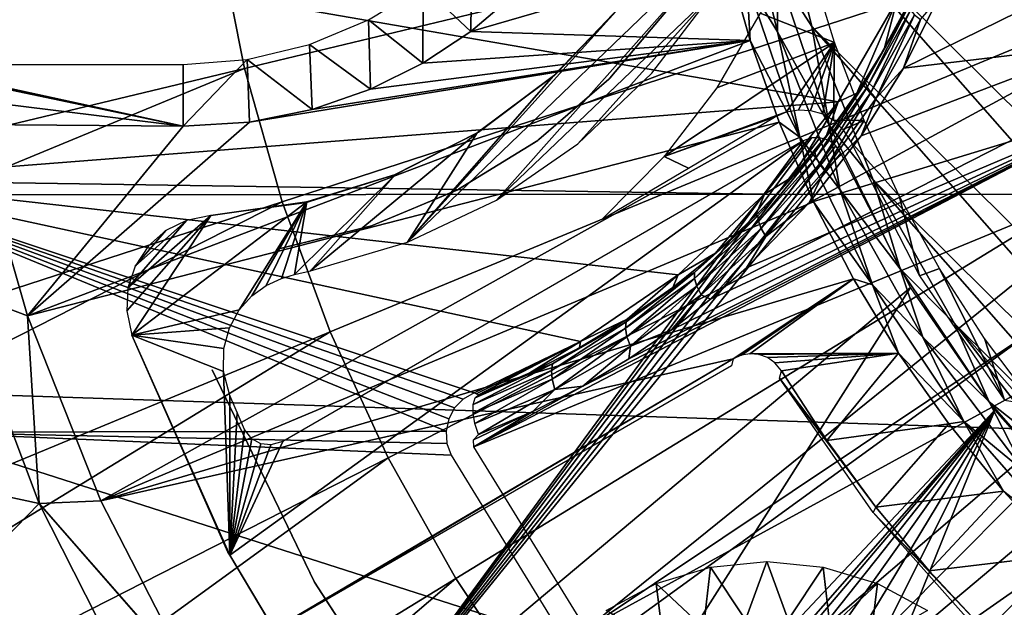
# Model space of a CAD drawing. Header units: millimetres. Extents: x -100 to 100, y -100 to 100.
# Tile 19 of 104: x -22 to -11, y -11 to -4. Entities that reach past the tile are written whole.
import ezdxf

# ---------------------------------------------------------------- set-up
doc = ezdxf.new("R2010")
doc.units = ezdxf.units.MM
doc.header["$LTSCALE"] = 52.148148
for name, color, linetype in [('108', 7, 'CONTINUOUS'), ('110', 7, 'CONTINUOUS'), ('123', 7, 'CONTINUOUS'), ('125', 7, 'CONTINUOUS'), ('137', 7, 'CONTINUOUS'), ('138', 7, 'CONTINUOUS'), ('185', 7, 'CONTINUOUS'), ('186', 7, 'CONTINUOUS'), ('189', 7, 'CONTINUOUS'), ('190', 7, 'CONTINUOUS'), ('329', 7, 'CONTINUOUS'), ('346', 7, 'CONTINUOUS'), ('58', 7, 'CONTINUOUS'), ('60', 7, 'CONTINUOUS'), ('61', 7, 'CONTINUOUS'), ('65', 7, 'CONTINUOUS'), ('67', 7, 'CONTINUOUS'), ('77', 7, 'CONTINUOUS'), ('78', 7, 'CONTINUOUS'), ('81', 7, 'CONTINUOUS'), ('89', 7, 'CONTINUOUS'), ('93', 7, 'CONTINUOUS'), ('99', 7, 'CONTINUOUS')]:
    doc.layers.add(name, color=color, linetype=linetype)

msp = doc.modelspace()

# ---------------------------------------------------------------- linework, layer by layer
at = {"layer": '108', "color": 251, "linetype": 'Continuous', "true_color": 0x4c4c4c}
for points in [[(-16.753, -3.247, -135.196), (-16.764, -4.22, -218.409), (-17.301, -3.715, -135.196), (-16.753, -3.247, -135.196)], [(-16.279, -3.806, -218.978), (-16.764, -4.22, -218.409), (-16.753, -3.247, -135.196), (-16.279, -3.806, -218.978)], [(-17.301, -3.715, -135.196), (-17.303, -4.577, -217.798), (-17.915, -4.091, -135.196), (-17.301, -3.715, -135.196)], [(-16.764, -4.22, -218.409), (-17.303, -4.577, -217.798), (-17.301, -3.715, -135.196), (-16.764, -4.22, -218.409)], [(-17.915, -4.091, -135.196), (-17.895, -4.871, -217.145), (-18.581, -4.367, -135.196), (-17.915, -4.091, -135.196)], [(-17.303, -4.577, -217.798), (-17.895, -4.871, -217.145), (-17.915, -4.091, -135.196), (-17.303, -4.577, -217.798)], [(-18.581, -4.367, -135.196), (-18.548, -5.098, -216.462), (-19.282, -4.535, -135.196), (-18.581, -4.367, -135.196)], [(-17.895, -4.871, -217.145), (-18.548, -5.098, -216.462), (-18.581, -4.367, -135.196), (-17.895, -4.871, -217.145)], [(-20, -5.288, -214.999), (-20, -4.592, -135.196), (-19.282, -4.535, -135.196), (-20, -5.288, -214.999)], [(-19.254, -5.242, -215.747), (-20, -5.288, -214.999), (-19.282, -4.535, -135.196), (-19.254, -5.242, -215.747)], [(-18.548, -5.098, -216.462), (-19.254, -5.242, -215.747), (-19.282, -4.535, -135.196), (-18.548, -5.098, -216.462)]]:
    msp.add_3dface(points, dxfattribs=at)
at = {"layer": '110', "color": 251, "linetype": 'Continuous', "true_color": 0x4c4c4c}
for points in [[(-13.21, 3.14, -221.7), (-5.679, -5.635, -221.7), (-13.522, 1.298, -221.7), (-13.21, 3.14, -221.7)], [(-6.484, -4.677, -221.7), (-5.679, -5.635, -221.7), (-13.21, 3.14, -221.7), (-6.484, -4.677, -221.7)], [(-7.143, -3.597, -221.7), (-6.484, -4.677, -221.7), (-13.21, 3.14, -221.7), (-7.143, -3.597, -221.7)], [(-13.573, -0.542, -221.7), (-13.522, 1.298, -221.7), (-0.455, -13.577, -221.7), (-13.573, -0.542, -221.7)], [(-13.522, 1.298, -221.7), (-5.679, -5.635, -221.7), (1.369, -13.515, -221.7), (-13.522, 1.298, -221.7)], [(-0.455, -13.577, -221.7), (-13.522, 1.298, -221.7), (1.369, -13.515, -221.7), (-0.455, -13.577, -221.7)], [(-13.372, -2.389, -221.7), (-13.573, -0.542, -221.7), (-2.288, -13.391, -221.7), (-13.372, -2.389, -221.7)], [(-2.288, -13.391, -221.7), (-13.573, -0.542, -221.7), (-0.455, -13.577, -221.7), (-2.288, -13.391, -221.7)], [(-12.93, -4.165, -221.7), (-13.372, -2.389, -221.7), (-4.058, -12.963, -221.7), (-12.93, -4.165, -221.7)], [(-4.058, -12.963, -221.7), (-13.372, -2.389, -221.7), (-2.288, -13.391, -221.7), (-4.058, -12.963, -221.7)], [(-12.237, -5.889, -221.7), (-12.93, -4.165, -221.7), (-5.788, -12.284, -221.7), (-12.237, -5.889, -221.7)], [(-5.788, -12.284, -221.7), (-12.93, -4.165, -221.7), (-4.058, -12.963, -221.7), (-5.788, -12.284, -221.7)], [(-11.323, -7.505, -221.7), (-12.237, -5.889, -221.7), (-7.412, -11.384, -221.7), (-11.323, -7.505, -221.7)], [(-7.412, -11.384, -221.7), (-12.237, -5.889, -221.7), (-5.788, -12.284, -221.7), (-7.412, -11.384, -221.7)], [(-10.205, -8.962, -221.7), (-11.323, -7.505, -221.7), (-8.879, -10.277, -221.7), (-10.205, -8.962, -221.7)], [(-8.879, -10.277, -221.7), (-11.323, -7.505, -221.7), (-7.412, -11.384, -221.7), (-8.879, -10.277, -221.7)]]:
    msp.add_3dface(points, dxfattribs=at)
at = {"layer": '123', "color": 251, "linetype": 'Continuous', "true_color": 0x4c4c4c}
for points in [[(-13.269, -8.037, -220.184), (-12.761, -8.821, -220.184), (-13.291, -8.12, -213.097), (-13.269, -8.037, -220.184)], [(-12.761, -8.821, -220.184), (-12.207, -9.573, -220.184), (-13.291, -8.12, -213.097), (-12.761, -8.821, -220.184)], [(-13.291, -8.12, -213.097), (-12.207, -9.573, -220.184), (-12.238, -9.634, -213.097), (-13.291, -8.12, -213.097)], [(-12.207, -9.573, -220.184), (-11.61, -10.29, -220.184), (-12.238, -9.634, -213.097), (-12.207, -9.573, -220.184)], [(-11.61, -10.29, -220.184), (-10.97, -10.97, -220.184), (-12.238, -9.634, -213.097), (-11.61, -10.29, -220.184)], [(-10.97, -10.97, -220.184), (-11.013, -11.013, -213.097), (-12.238, -9.634, -213.097), (-10.97, -10.97, -220.184)]]:
    msp.add_3dface(points, dxfattribs=at)
at = {"layer": '125', "color": 251, "linetype": 'Continuous', "true_color": 0x4c4c4c}
for points in [[(-19.903, -11.491, -212.7), (-13.812, -7.903, -219.783), (-19.669, -11.355, -212.836), (-19.903, -11.491, -212.7)], [(-19.669, -11.355, -212.836), (-13.812, -7.903, -219.783), (-19.51, -11.261, -212.978), (-19.669, -11.355, -212.836)], [(-19.51, -11.261, -212.978), (-13.812, -7.903, -219.783), (-19.329, -11.156, -213.063), (-19.51, -11.261, -212.978)], [(-19.329, -11.156, -213.063), (-13.812, -7.903, -219.783), (-19.123, -11.037, -213.097), (-19.329, -11.156, -213.063)], [(-19.123, -11.037, -213.097), (-13.812, -7.903, -219.783), (-13.832, -7.982, -213.097), (-19.123, -11.037, -213.097)]]:
    msp.add_3dface(points, dxfattribs=at)
at = {"layer": '137', "color": 251, "linetype": 'Continuous', "true_color": 0x4c4c4c}
for points in [[(-13.314, -4.226, -221.624), (-13.66, -3.66, -221.531), (-13.765, -2.373, -221.624), (-13.314, -4.226, -221.624)], [(-13.623, -4.324, -221.406), (-13.887, -3.384, -221.406), (-13.66, -3.66, -221.531), (-13.623, -4.324, -221.406)], [(-13.065, -5.412, -221.531), (-13.623, -4.324, -221.406), (-13.66, -3.66, -221.531), (-13.065, -5.412, -221.531)], [(-13.065, -5.412, -221.531), (-13.66, -3.66, -221.531), (-13.314, -4.226, -221.624), (-13.065, -5.412, -221.531)], [(-12.614, -5.999, -221.624), (-13.065, -5.412, -221.531), (-13.314, -4.226, -221.624), (-12.614, -5.999, -221.624)], [(-13.296, -5.243, -221.406), (-13.623, -4.324, -221.406), (-13.065, -5.412, -221.531), (-13.296, -5.243, -221.406)], [(-12.908, -6.139, -221.406), (-13.296, -5.243, -221.406), (-13.065, -5.412, -221.531), (-12.908, -6.139, -221.406)], [(-12.247, -7.071, -221.531), (-12.908, -6.139, -221.406), (-13.065, -5.412, -221.531), (-12.247, -7.071, -221.531)], [(-12.247, -7.071, -221.531), (-13.065, -5.412, -221.531), (-12.614, -5.999, -221.624), (-12.247, -7.071, -221.531)], [(-11.68, -7.661, -221.624), (-12.247, -7.071, -221.531), (-12.614, -5.999, -221.624), (-11.68, -7.661, -221.624)], [(-12.459, -7.005, -221.406), (-12.908, -6.139, -221.406), (-12.247, -7.071, -221.531), (-12.459, -7.005, -221.406)], [(-11.952, -7.839, -221.406), (-12.459, -7.005, -221.406), (-12.247, -7.071, -221.531), (-11.952, -7.839, -221.406)], [(-11.219, -8.609, -221.531), (-11.952, -7.839, -221.406), (-12.247, -7.071, -221.531), (-11.219, -8.609, -221.531)], [(-11.219, -8.609, -221.531), (-12.247, -7.071, -221.531), (-11.68, -7.661, -221.624), (-11.219, -8.609, -221.531)], [(-10.528, -9.18, -221.624), (-11.219, -8.609, -221.531), (-11.68, -7.661, -221.624), (-10.528, -9.18, -221.624)], [(-11.389, -8.636, -221.406), (-11.952, -7.839, -221.406), (-11.219, -8.609, -221.531), (-11.389, -8.636, -221.406)], [(-10.773, -9.393, -221.406), (-11.389, -8.636, -221.406), (-11.219, -8.609, -221.531), (-10.773, -9.393, -221.406)], [(-9.999, -9.999, -221.531), (-10.773, -9.393, -221.406), (-11.219, -8.609, -221.531), (-9.999, -9.999, -221.531)], [(-9.999, -9.999, -221.531), (-11.219, -8.609, -221.531), (-10.528, -9.18, -221.624), (-9.999, -9.999, -221.531)], [(-10.107, -10.107, -221.406), (-10.773, -9.393, -221.406), (-9.999, -9.999, -221.531), (-10.107, -10.107, -221.406)]]:
    msp.add_3dface(points, dxfattribs=at)
at = {"layer": '138', "color": 251, "linetype": 'Continuous', "true_color": 0x4c4c4c}
for points in [[(-13.314, -4.226, -221.624), (-13.765, -2.373, -221.624), (-13.311, -3.567, -221.681), (-13.314, -4.226, -221.624)], [(-13.372, -2.389, -221.7), (-12.93, -4.165, -221.7), (-13.311, -3.567, -221.681), (-13.372, -2.389, -221.7)], [(-13.314, -4.226, -221.624), (-13.311, -3.567, -221.681), (-12.732, -5.274, -221.681), (-13.314, -4.226, -221.624)], [(-13.311, -3.567, -221.681), (-12.93, -4.165, -221.7), (-12.732, -5.274, -221.681), (-13.311, -3.567, -221.681)], [(-12.93, -4.165, -221.7), (-12.237, -5.889, -221.7), (-12.732, -5.274, -221.681), (-12.93, -4.165, -221.7)], [(-12.614, -5.999, -221.624), (-13.314, -4.226, -221.624), (-12.732, -5.274, -221.681), (-12.614, -5.999, -221.624)], [(-12.732, -5.274, -221.681), (-12.237, -5.889, -221.7), (-11.934, -6.89, -221.681), (-12.732, -5.274, -221.681)], [(-12.614, -5.999, -221.624), (-12.732, -5.274, -221.681), (-11.934, -6.89, -221.681), (-12.614, -5.999, -221.624)], [(-12.237, -5.889, -221.7), (-11.323, -7.505, -221.7), (-11.934, -6.89, -221.681), (-12.237, -5.889, -221.7)], [(-11.68, -7.661, -221.624), (-12.614, -5.999, -221.624), (-11.934, -6.89, -221.681), (-11.68, -7.661, -221.624)], [(-11.934, -6.89, -221.681), (-11.323, -7.505, -221.7), (-10.933, -8.389, -221.681), (-11.934, -6.89, -221.681)], [(-11.68, -7.661, -221.624), (-11.934, -6.89, -221.681), (-10.933, -8.389, -221.681), (-11.68, -7.661, -221.624)], [(-11.323, -7.505, -221.7), (-10.205, -8.962, -221.7), (-10.933, -8.389, -221.681), (-11.323, -7.505, -221.7)], [(-10.528, -9.18, -221.624), (-11.68, -7.661, -221.624), (-10.933, -8.389, -221.681), (-10.528, -9.18, -221.624)], [(-10.933, -8.389, -221.681), (-10.205, -8.962, -221.7), (-9.744, -9.744, -221.681), (-10.933, -8.389, -221.681)], [(-10.528, -9.18, -221.624), (-10.933, -8.389, -221.681), (-9.744, -9.744, -221.681), (-10.528, -9.18, -221.624)]]:
    msp.add_3dface(points, dxfattribs=at)
at = {"layer": '185', "color": 251, "linetype": 'Continuous', "true_color": 0x4c4c4c}
for points in [[(-13.514, -2.777, -211.7), (-15.098, -3.958, -211.7), (-17.476, -6.591, -211.7), (-13.514, -2.777, -211.7)], [(-16.477, -6.118, -211.7), (-13.514, -2.777, -211.7), (-17.476, -6.591, -211.7), (-16.477, -6.118, -211.7)], [(-14.044, -3.789, -211.7), (-13.514, -2.777, -211.7), (-16.477, -6.118, -211.7), (-14.044, -3.789, -211.7)], [(-15.562, -5.486, -211.7), (-14.044, -3.789, -211.7), (-16.477, -6.118, -211.7), (-15.562, -5.486, -211.7)], [(-14.73, -4.69, -211.7), (-14.044, -3.789, -211.7), (-15.562, -5.486, -211.7), (-14.73, -4.69, -211.7)], [(-15.098, -3.958, -211.7), (-15.836, -4.722, -211.7), (-17.476, -6.591, -211.7), (-15.098, -3.958, -211.7)], [(-15.836, -4.722, -211.7), (-16.693, -5.36, -211.7), (-17.476, -6.591, -211.7), (-15.836, -4.722, -211.7)], [(-16.693, -5.36, -211.7), (-17.613, -5.829, -211.7), (-18.569, -6.912, -211.7), (-16.693, -5.36, -211.7)], [(-17.476, -6.591, -211.7), (-16.693, -5.36, -211.7), (-18.569, -6.912, -211.7), (-17.476, -6.591, -211.7)], [(-12.934, -5.417, -211.7), (-18.119, -12.387, -211.7), (-12.837, -5.416, -211.7), (-12.934, -5.417, -211.7)], [(-12.837, -5.416, -211.7), (-18.119, -12.387, -211.7), (-12.735, -5.449, -211.7), (-12.837, -5.416, -211.7)], [(-13.027, -5.453, -211.7), (-18.119, -12.387, -211.7), (-12.934, -5.417, -211.7), (-13.027, -5.453, -211.7)], [(-19.476, -10.112, -211.7), (-18.119, -12.387, -211.7), (-13.027, -5.453, -211.7), (-19.476, -10.112, -211.7)], [(-18.881, -8.832, -211.7), (-19.476, -10.112, -211.7), (-13.027, -5.453, -211.7), (-18.881, -8.832, -211.7)], [(-12.735, -5.449, -211.7), (-18.119, -12.387, -211.7), (-12.657, -5.507, -211.7), (-12.735, -5.449, -211.7)], [(-12.657, -5.507, -211.7), (-18.119, -12.387, -211.7), (-12.603, -5.591, -211.7), (-12.657, -5.507, -211.7)], [(-12.603, -5.591, -211.7), (-18.119, -12.387, -211.7), (-11.817, -7.1, -211.7), (-12.603, -5.591, -211.7)], [(-17.613, -5.829, -211.7), (-18.611, -6.139, -211.7), (-18.748, -6.954, -211.7), (-17.613, -5.829, -211.7)], [(-18.569, -6.912, -211.7), (-17.613, -5.829, -211.7), (-18.748, -6.954, -211.7), (-18.569, -6.912, -211.7)], [(-19.69, -6.292, -211.7), (-20.578, -7.639, -211.7), (-18.611, -6.139, -211.7), (-19.69, -6.292, -211.7)], [(-18.611, -6.139, -211.7), (-20.578, -7.639, -211.7), (-19.37, -7.354, -211.7), (-18.611, -6.139, -211.7)], [(-19.228, -7.196, -211.7), (-18.611, -6.139, -211.7), (-19.37, -7.354, -211.7), (-19.228, -7.196, -211.7)], [(-19.068, -7.079, -211.7), (-18.611, -6.139, -211.7), (-19.228, -7.196, -211.7), (-19.068, -7.079, -211.7)], [(-18.896, -7, -211.7), (-18.611, -6.139, -211.7), (-19.068, -7.079, -211.7), (-18.896, -7, -211.7)], [(-18.748, -6.954, -211.7), (-18.611, -6.139, -211.7), (-18.896, -7, -211.7), (-18.748, -6.954, -211.7)], [(-20.634, -7.364, -211.7), (-20.578, -7.639, -211.7), (-19.69, -6.292, -211.7), (-20.634, -7.364, -211.7)], [(-20.623, -7.106, -211.7), (-20.634, -7.364, -211.7), (-19.69, -6.292, -211.7), (-20.623, -7.106, -211.7)], [(-19.965, -6.349, -211.7), (-20.623, -7.106, -211.7), (-19.69, -6.292, -211.7), (-19.965, -6.349, -211.7)], [(-20.541, -6.862, -211.7), (-20.623, -7.106, -211.7), (-19.965, -6.349, -211.7), (-20.541, -6.862, -211.7)], [(-20.197, -6.461, -211.7), (-20.541, -6.862, -211.7), (-19.965, -6.349, -211.7), (-20.197, -6.461, -211.7)], [(-20.39, -6.632, -211.7), (-20.541, -6.862, -211.7), (-20.197, -6.461, -211.7), (-20.39, -6.632, -211.7)], [(-18.119, -12.387, -211.7), (-16.501, -14.472, -211.7), (-11.817, -7.1, -211.7), (-18.119, -12.387, -211.7)], [(-11.817, -7.1, -211.7), (-16.501, -14.472, -211.7), (-10.869, -8.483, -211.7), (-11.817, -7.1, -211.7)], [(-19.37, -7.354, -211.7), (-20.578, -7.639, -211.7), (-19.481, -7.554, -211.7), (-19.37, -7.354, -211.7)], [(-19.481, -7.554, -211.7), (-20.578, -7.639, -211.7), (-19.545, -7.788, -211.7), (-19.481, -7.554, -211.7)], [(-20.578, -7.639, -211.7), (-19.476, -10.112, -211.7), (-19.547, -8.045, -211.7), (-20.578, -7.639, -211.7)], [(-19.545, -7.788, -211.7), (-20.578, -7.639, -211.7), (-19.547, -8.045, -211.7), (-19.545, -7.788, -211.7)], [(-19.547, -8.045, -211.7), (-19.476, -10.112, -211.7), (-19.476, -8.317, -211.7), (-19.547, -8.045, -211.7)], [(-19.476, -8.317, -211.7), (-19.476, -10.112, -211.7), (-19.393, -8.509, -211.7), (-19.476, -8.317, -211.7)], [(-19.393, -8.509, -211.7), (-19.476, -10.112, -211.7), (-19.309, -8.699, -211.7), (-19.393, -8.509, -211.7)], [(-10.869, -8.483, -211.7), (-16.501, -14.472, -211.7), (-14.383, -12.487, -211.7), (-10.869, -8.483, -211.7)], [(-10.869, -8.483, -211.7), (-14.383, -12.487, -211.7), (-14.085, -12.268, -211.7), (-10.869, -8.483, -211.7)], [(-13.774, -12.138, -211.7), (-10.869, -8.483, -211.7), (-14.085, -12.268, -211.7), (-13.774, -12.138, -211.7)], [(-13.44, -12.096, -211.7), (-10.869, -8.483, -211.7), (-13.774, -12.138, -211.7), (-13.44, -12.096, -211.7)], [(-13.085, -12.144, -211.7), (-10.869, -8.483, -211.7), (-13.44, -12.096, -211.7), (-13.085, -12.144, -211.7)], [(-12.768, -12.272, -211.7), (-10.869, -8.483, -211.7), (-13.085, -12.144, -211.7), (-12.768, -12.272, -211.7)], [(-12.49, -12.49, -211.7), (-10.869, -8.483, -211.7), (-12.768, -12.272, -211.7), (-12.49, -12.49, -211.7)], [(-9.748, -9.748, -211.7), (-10.869, -8.483, -211.7), (-12.49, -12.49, -211.7), (-9.748, -9.748, -211.7)], [(-19.309, -8.699, -211.7), (-19.476, -10.112, -211.7), (-19.227, -8.803, -211.7), (-19.309, -8.699, -211.7)], [(-19.227, -8.803, -211.7), (-19.476, -10.112, -211.7), (-19.128, -8.86, -211.7), (-19.227, -8.803, -211.7)], [(-19.013, -8.87, -211.7), (-19.476, -10.112, -211.7), (-18.881, -8.832, -211.7), (-19.013, -8.87, -211.7)], [(-19.128, -8.86, -211.7), (-19.476, -10.112, -211.7), (-19.013, -8.87, -211.7), (-19.128, -8.86, -211.7)], [(-12.272, -12.768, -211.7), (-9.748, -9.748, -211.7), (-12.49, -12.49, -211.7), (-12.272, -12.768, -211.7)], [(-12.144, -13.085, -211.7), (-9.748, -9.748, -211.7), (-12.272, -12.768, -211.7), (-12.144, -13.085, -211.7)], [(-8.483, -10.869, -211.7), (-9.748, -9.748, -211.7), (-12.268, -14.085, -211.7), (-8.483, -10.869, -211.7)], [(-12.268, -14.085, -211.7), (-9.748, -9.748, -211.7), (-12.138, -13.774, -211.7), (-12.268, -14.085, -211.7)], [(-12.096, -13.44, -211.7), (-9.748, -9.748, -211.7), (-12.144, -13.085, -211.7), (-12.096, -13.44, -211.7)], [(-12.138, -13.774, -211.7), (-9.748, -9.748, -211.7), (-12.096, -13.44, -211.7), (-12.138, -13.774, -211.7)]]:
    msp.add_3dface(points, dxfattribs=at)
at = {"layer": '186', "color": 251, "linetype": 'Continuous', "true_color": 0x4c4c4c}
for points in [[(-19.476, -10.112, -211.7), (-20.578, -7.639, -211.7), (-19.499, -10.078, -124.7), (-19.476, -10.112, -211.7)], [(-19.499, -10.078, -124.7), (-20.578, -7.639, -211.7), (-20.578, -7.639, -124.7), (-19.499, -10.078, -124.7)], [(-18.133, -12.368, -124.7), (-19.476, -10.112, -211.7), (-19.499, -10.078, -124.7), (-18.133, -12.368, -124.7)], [(-18.119, -12.387, -211.7), (-19.476, -10.112, -211.7), (-18.133, -12.368, -124.7), (-18.119, -12.387, -211.7)]]:
    msp.add_3dface(points, dxfattribs=at)
at = {"layer": '189', "color": 251, "linetype": 'Continuous', "true_color": 0x4c4c4c}
for points in [[(-15.836, -4.722, -211.7), (-15.098, -3.958, -211.7), (-15.828, -4.721, -124.7), (-15.836, -4.722, -211.7)], [(-15.828, -4.721, -124.7), (-15.098, -3.958, -211.7), (-15.095, -3.953, -124.7), (-15.828, -4.721, -124.7)], [(-16.693, -5.36, -211.7), (-15.836, -4.722, -211.7), (-16.68, -5.354, -124.7), (-16.693, -5.36, -211.7)], [(-16.68, -5.354, -124.7), (-15.836, -4.722, -211.7), (-15.828, -4.721, -124.7), (-16.68, -5.354, -124.7)], [(-17.625, -5.835, -124.7), (-16.693, -5.36, -211.7), (-16.68, -5.354, -124.7), (-17.625, -5.835, -124.7)], [(-17.613, -5.829, -211.7), (-16.693, -5.36, -211.7), (-17.625, -5.835, -124.7), (-17.613, -5.829, -211.7)], [(-18.611, -6.139, -211.7), (-17.613, -5.829, -211.7), (-18.638, -6.151, -124.7), (-18.611, -6.139, -211.7)], [(-18.638, -6.151, -124.7), (-17.613, -5.829, -211.7), (-17.625, -5.835, -124.7), (-18.638, -6.151, -124.7)], [(-19.69, -6.292, -211.7), (-18.611, -6.139, -211.7), (-19.69, -6.292, -124.7), (-19.69, -6.292, -211.7)], [(-19.69, -6.292, -124.7), (-18.611, -6.139, -211.7), (-18.638, -6.151, -124.7), (-19.69, -6.292, -124.7)]]:
    msp.add_3dface(points, dxfattribs=at)
at = {"layer": '190', "color": 251, "linetype": 'Continuous', "true_color": 0x4c4c4c}
for points in [[(-12.948, -3.452, -219.753), (-13.511, -4.017, -219.056), (-12.675, -4.347, -219.753), (-12.948, -3.452, -219.753)], [(-13.511, -4.017, -219.056), (-13.998, -4.854, -218.335), (-12.675, -4.347, -219.753), (-13.511, -4.017, -219.056)], [(-14.588, -5.628, -217.512), (-13.212, -5.126, -218.98), (-12.675, -4.347, -219.753), (-14.588, -5.628, -217.512)], [(-13.998, -4.854, -218.335), (-14.588, -5.628, -217.512), (-12.675, -4.347, -219.753), (-13.998, -4.854, -218.335)], [(-13.212, -5.126, -218.98), (-13.078, -5.101, -219.114), (-12.675, -4.347, -219.753), (-13.212, -5.126, -218.98)], [(-13.078, -5.101, -219.114), (-12.942, -5.109, -219.238), (-12.675, -4.347, -219.753), (-13.078, -5.101, -219.114)], [(-12.942, -5.109, -219.238), (-12.805, -5.148, -219.351), (-12.675, -4.347, -219.753), (-12.942, -5.109, -219.238)], [(-12.805, -5.148, -219.351), (-12.685, -5.22, -219.436), (-12.675, -4.347, -219.753), (-12.805, -5.148, -219.351)], [(-12.675, -4.347, -219.753), (-12.685, -5.22, -219.436), (-12.341, -5.221, -219.753), (-12.675, -4.347, -219.753)], [(-13.347, -5.184, -218.833), (-13.212, -5.126, -218.98), (-14.588, -5.628, -217.512), (-13.347, -5.184, -218.833)], [(-13.347, -5.184, -218.833), (-14.588, -5.628, -217.512), (-14.317, -5.758, -217.718), (-13.347, -5.184, -218.833)], [(-12.685, -5.22, -219.436), (-12.581, -5.325, -219.491), (-12.341, -5.221, -219.753), (-12.685, -5.22, -219.436)], [(-12.581, -5.325, -219.491), (-12.491, -5.463, -219.519), (-12.341, -5.221, -219.753), (-12.581, -5.325, -219.491)], [(-12.341, -5.221, -219.753), (-12.491, -5.463, -219.519), (-11.946, -6.07, -219.753), (-12.341, -5.221, -219.753)], [(-12.491, -5.463, -219.519), (-11.717, -6.97, -219.519), (-11.946, -6.07, -219.753), (-12.491, -5.463, -219.519)], [(-15.286, -6.331, -216.602), (-14.317, -5.758, -217.718), (-14.588, -5.628, -217.512), (-15.286, -6.331, -216.602)], [(-11.946, -6.07, -219.753), (-11.717, -6.97, -219.519), (-11.493, -6.889, -219.753), (-11.946, -6.07, -219.753)], [(-11.717, -6.97, -219.519), (-10.762, -8.37, -219.519), (-11.493, -6.889, -219.753), (-11.717, -6.97, -219.519)], [(-11.493, -6.889, -219.753), (-10.762, -8.37, -219.519), (-10.985, -7.674, -219.753), (-11.493, -6.889, -219.753)], [(-10.985, -7.674, -219.753), (-10.762, -8.37, -219.519), (-10.422, -8.422, -219.753), (-10.985, -7.674, -219.753)]]:
    msp.add_3dface(points, dxfattribs=at)
at = {"layer": '329', "linetype": 'Continuous'}
for points in [[(-13.435, -10.185, -214.712), (-13.675, -10.84, -215.129), (-14.069, -10.247, -214.712), (-13.435, -10.185, -214.712)], [(-13.195, -10.84, -215.129), (-13.675, -10.84, -215.129), (-13.435, -10.185, -214.712), (-13.195, -10.84, -215.129)], [(-12.801, -10.247, -214.712), (-13.195, -10.84, -215.129), (-13.435, -10.185, -214.712), (-12.801, -10.247, -214.712)], [(-14.069, -10.247, -214.712), (-14.148, -10.928, -215.129), (-14.679, -10.432, -214.712), (-14.069, -10.247, -214.712)], [(-13.675, -10.84, -215.129), (-14.148, -10.928, -215.129), (-14.069, -10.247, -214.712), (-13.675, -10.84, -215.129)], [(-12.722, -10.928, -215.129), (-13.195, -10.84, -215.129), (-12.801, -10.247, -214.712), (-12.722, -10.928, -215.129)], [(-12.191, -10.432, -214.712), (-12.722, -10.928, -215.129), (-12.801, -10.247, -214.712), (-12.191, -10.432, -214.712)], [(-14.679, -10.432, -214.712), (-14.597, -11.102, -215.129), (-15.241, -10.733, -214.712), (-14.679, -10.432, -214.712)], [(-14.148, -10.928, -215.129), (-14.597, -11.102, -215.129), (-14.679, -10.432, -214.712), (-14.148, -10.928, -215.129)], [(-12.273, -11.102, -215.129), (-12.722, -10.928, -215.129), (-12.191, -10.432, -214.712), (-12.273, -11.102, -215.129)], [(-11.629, -10.733, -214.712), (-12.273, -11.102, -215.129), (-12.191, -10.432, -214.712), (-11.629, -10.733, -214.712)]]:
    msp.add_3dface(points, dxfattribs=at)
at = {"layer": '346', "color": 251, "linetype": 'Continuous', "true_color": 0x4c4c4c}
for points in [[(-89.742, -6.07, -106.6), (-89.95, 0, -106.6), (89.746, -6.033, -106.6), (-89.742, -6.07, -106.6)], [(89.746, -6.033, -106.6), (-89.95, 0, -106.6), (89.95, 0, -106.6), (89.746, -6.033, -106.6)], [(89.147, -11.996, -106.6), (-89.742, -6.07, -106.6), (89.746, -6.033, -106.6), (89.147, -11.996, -106.6)], [(-89.137, -12.065, -106.6), (-89.742, -6.07, -106.6), (89.147, -11.996, -106.6), (-89.137, -12.065, -106.6)]]:
    msp.add_3dface(points, dxfattribs=at)
at = {"layer": '58', "color": 251, "linetype": 'Continuous', "true_color": 0x4c4c4c}
for points in [[(-9.95, -3.675, -114.93), (-9.666, -4.369, -114.93), (-11.898, -4.633, -115.904), (-9.95, -3.675, -114.93)], [(-11.514, -3.863, -115.623), (-9.95, -3.675, -114.93), (-11.898, -4.633, -115.904), (-11.514, -3.863, -115.623)], [(-9.666, -4.369, -114.93), (-9.333, -5.042, -114.93), (-12.957, -6.15, -116.613), (-9.666, -4.369, -114.93)], [(-12.374, -5.397, -116.233), (-9.666, -4.369, -114.93), (-12.957, -6.15, -116.613), (-12.374, -5.397, -116.233)], [(-11.898, -4.633, -115.904), (-9.666, -4.369, -114.93), (-12.374, -5.397, -116.233), (-11.898, -4.633, -115.904)], [(-9.333, -5.042, -114.93), (-8.953, -5.689, -114.93), (-16.731, -8.894, -118.688), (-9.333, -5.042, -114.93)], [(-15.506, -8.212, -118.057), (-9.333, -5.042, -114.93), (-16.731, -8.894, -118.688), (-15.506, -8.212, -118.057)], [(-14.986, -7.904, -117.785), (-9.333, -5.042, -114.93), (-15.506, -8.212, -118.057), (-14.986, -7.904, -117.785)], [(-14.507, -7.577, -117.525), (-9.333, -5.042, -114.93), (-14.986, -7.904, -117.785), (-14.507, -7.577, -117.525)], [(-14.067, -7.234, -117.278), (-9.333, -5.042, -114.93), (-14.507, -7.577, -117.525), (-14.067, -7.234, -117.278)], [(-13.663, -6.881, -117.044), (-9.333, -5.042, -114.93), (-14.067, -7.234, -117.278), (-13.663, -6.881, -117.044)], [(-12.957, -6.15, -116.613), (-9.333, -5.042, -114.93), (-13.663, -6.881, -117.044), (-12.957, -6.15, -116.613)], [(-16.731, -8.894, -118.688), (-8.953, -5.689, -114.93), (-15.466, -10.946, -118.688), (-16.731, -8.894, -118.688)], [(-8.953, -5.689, -114.93), (-8.528, -6.307, -114.93), (-15.466, -10.946, -118.688), (-8.953, -5.689, -114.93)], [(-8.528, -6.307, -114.93), (-8.061, -6.895, -114.93), (-15.466, -10.946, -118.688), (-8.528, -6.307, -114.93)], [(-15.466, -10.946, -118.688), (-8.061, -6.895, -114.93), (-13.951, -12.821, -118.688), (-15.466, -10.946, -118.688)], [(-8.061, -6.895, -114.93), (-7.553, -7.447, -114.93), (-13.951, -12.821, -118.688), (-8.061, -6.895, -114.93)], [(-7.553, -7.447, -114.93), (-7.008, -7.963, -114.93), (-13.951, -12.821, -118.688), (-7.553, -7.447, -114.93)], [(-13.951, -12.821, -118.688), (-7.008, -7.963, -114.93), (-12.21, -14.489, -118.688), (-13.951, -12.821, -118.688)], [(-7.008, -7.963, -114.93), (-6.428, -8.438, -114.93), (-12.21, -14.489, -118.688), (-7.008, -7.963, -114.93)], [(-16.069, -8.496, -118.341), (-15.506, -8.212, -118.057), (-16.731, -8.894, -118.688), (-16.069, -8.496, -118.341)], [(-16.678, -8.754, -118.638), (-16.069, -8.496, -118.341), (-16.736, -8.814, -118.674), (-16.678, -8.754, -118.638)], [(-16.736, -8.814, -118.674), (-16.069, -8.496, -118.341), (-16.731, -8.894, -118.688), (-16.736, -8.814, -118.674)], [(-6.428, -8.438, -114.93), (-5.815, -8.871, -114.93), (-12.21, -14.489, -118.688), (-6.428, -8.438, -114.93)], [(-12.21, -14.489, -118.688), (-5.815, -8.871, -114.93), (-10.272, -15.922, -118.688), (-12.21, -14.489, -118.688)]]:
    msp.add_3dface(points, dxfattribs=at)
at = {"layer": '60', "color": 251, "linetype": 'Continuous', "true_color": 0x4c4c4c}
for points in [[(-11.97, -3.861, -120), (-12.421, -4.914, -116.493), (-12.634, -5.013, -120), (-11.97, -3.861, -120)], [(-12.115, -4.421, -116.272), (-12.421, -4.914, -116.493), (-11.97, -3.861, -120), (-12.115, -4.421, -116.272)], [(-11.847, -3.922, -116.073), (-12.115, -4.421, -116.272), (-11.97, -3.861, -120), (-11.847, -3.922, -116.073)], [(-12.421, -4.914, -116.493), (-12.764, -5.393, -116.729), (-12.634, -5.013, -120), (-12.421, -4.914, -116.493)], [(-12.634, -5.013, -120), (-13.145, -5.855, -116.982), (-13.462, -6.053, -120), (-12.634, -5.013, -120)], [(-12.764, -5.393, -116.729), (-13.145, -5.855, -116.982), (-12.634, -5.013, -120), (-12.764, -5.393, -116.729)], [(-13.145, -5.855, -116.982), (-13.561, -6.297, -117.249), (-13.462, -6.053, -120), (-13.145, -5.855, -116.982)], [(-13.462, -6.053, -120), (-14.011, -6.714, -117.525), (-14.434, -6.958, -120), (-13.462, -6.053, -120)], [(-13.561, -6.297, -117.249), (-14.011, -6.714, -117.525), (-13.462, -6.053, -120), (-13.561, -6.297, -117.249)], [(-14.011, -6.714, -117.525), (-14.494, -7.102, -117.811), (-14.434, -6.958, -120), (-14.011, -6.714, -117.525)], [(-14.434, -6.958, -120), (-15.005, -7.458, -118.103), (-15.53, -7.708, -120), (-14.434, -6.958, -120)], [(-14.494, -7.102, -117.811), (-15.005, -7.458, -118.103), (-14.434, -6.958, -120), (-14.494, -7.102, -117.811)], [(-15.005, -7.458, -118.103), (-15.541, -7.779, -118.395), (-15.53, -7.708, -120), (-15.005, -7.458, -118.103)], [(-16.704, -8.297, -119.494), (-16.727, -8.287, -120), (-15.53, -7.708, -120), (-16.704, -8.297, -119.494)], [(-16.68, -8.307, -118.988), (-16.704, -8.297, -119.494), (-15.53, -7.708, -120), (-16.68, -8.307, -118.988)], [(-16.101, -8.062, -118.69), (-16.68, -8.307, -118.988), (-15.53, -7.708, -120), (-16.101, -8.062, -118.69)], [(-15.541, -7.779, -118.395), (-16.101, -8.062, -118.69), (-15.53, -7.708, -120), (-15.541, -7.779, -118.395)]]:
    msp.add_3dface(points, dxfattribs=at)
at = {"layer": '61', "color": 251, "linetype": 'Continuous', "true_color": 0x4c4c4c}
for points in [[(-11.514, -3.863, -115.623), (-11.898, -4.633, -115.904), (-11.708, -4.087, -115.75), (-11.514, -3.863, -115.623)], [(-12.115, -4.421, -116.272), (-11.847, -3.922, -116.073), (-12.325, -4.795, -116.331), (-12.115, -4.421, -116.272)], [(-12.325, -4.795, -116.331), (-11.847, -3.922, -116.073), (-11.84, -3.939, -115.978), (-12.325, -4.795, -116.331)], [(-12.325, -4.795, -116.331), (-11.84, -3.939, -115.978), (-12.307, -4.846, -116.24), (-12.325, -4.795, -116.331)], [(-12.307, -4.846, -116.24), (-11.84, -3.939, -115.978), (-11.817, -3.982, -115.888), (-12.307, -4.846, -116.24)], [(-12.307, -4.846, -116.24), (-11.817, -3.982, -115.888), (-12.266, -4.908, -116.16), (-12.307, -4.846, -116.24)], [(-12.266, -4.908, -116.16), (-11.817, -3.982, -115.888), (-11.772, -4.033, -115.81), (-12.266, -4.908, -116.16)], [(-12.266, -4.908, -116.16), (-11.772, -4.033, -115.81), (-12.204, -4.973, -116.102), (-12.266, -4.908, -116.16)], [(-12.204, -4.973, -116.102), (-11.772, -4.033, -115.81), (-11.708, -4.087, -115.75), (-12.204, -4.973, -116.102)], [(-11.898, -4.633, -115.904), (-12.204, -4.973, -116.102), (-11.708, -4.087, -115.75), (-11.898, -4.633, -115.904)], [(-12.421, -4.914, -116.493), (-12.115, -4.421, -116.272), (-12.325, -4.795, -116.331), (-12.421, -4.914, -116.493)], [(-11.898, -4.633, -115.904), (-12.374, -5.397, -116.233), (-12.204, -4.973, -116.102), (-11.898, -4.633, -115.904)], [(-12.893, -5.582, -116.719), (-12.421, -4.914, -116.493), (-12.325, -4.795, -116.331), (-12.893, -5.582, -116.719)], [(-12.893, -5.582, -116.719), (-12.325, -4.795, -116.331), (-12.881, -5.64, -116.625), (-12.893, -5.582, -116.719)], [(-12.881, -5.64, -116.625), (-12.325, -4.795, -116.331), (-12.307, -4.846, -116.24), (-12.881, -5.64, -116.625)], [(-12.881, -5.64, -116.625), (-12.307, -4.846, -116.24), (-12.843, -5.711, -116.545), (-12.881, -5.64, -116.625)], [(-12.843, -5.711, -116.545), (-12.307, -4.846, -116.24), (-12.266, -4.908, -116.16), (-12.843, -5.711, -116.545)], [(-12.764, -5.393, -116.729), (-12.421, -4.914, -116.493), (-12.893, -5.582, -116.719), (-12.764, -5.393, -116.729)], [(-12.843, -5.711, -116.545), (-12.266, -4.908, -116.16), (-12.785, -5.787, -116.488), (-12.843, -5.711, -116.545)], [(-12.785, -5.787, -116.488), (-12.266, -4.908, -116.16), (-12.204, -4.973, -116.102), (-12.785, -5.787, -116.488)], [(-12.374, -5.397, -116.233), (-12.785, -5.787, -116.488), (-12.204, -4.973, -116.102), (-12.374, -5.397, -116.233)], [(-13.145, -5.855, -116.982), (-12.764, -5.393, -116.729), (-12.893, -5.582, -116.719), (-13.145, -5.855, -116.982)], [(-12.374, -5.397, -116.233), (-12.957, -6.15, -116.613), (-12.785, -5.787, -116.488), (-12.374, -5.397, -116.233)], [(-13.536, -6.295, -117.13), (-13.145, -5.855, -116.982), (-12.893, -5.582, -116.719), (-13.536, -6.295, -117.13)], [(-13.536, -6.295, -117.13), (-12.893, -5.582, -116.719), (-13.529, -6.359, -117.033), (-13.536, -6.295, -117.13)], [(-13.529, -6.359, -117.033), (-12.893, -5.582, -116.719), (-12.881, -5.64, -116.625), (-13.529, -6.359, -117.033)], [(-13.529, -6.359, -117.033), (-12.881, -5.64, -116.625), (-13.498, -6.439, -116.952), (-13.529, -6.359, -117.033)], [(-13.498, -6.439, -116.952), (-12.881, -5.64, -116.625), (-12.843, -5.711, -116.545), (-13.498, -6.439, -116.952)], [(-13.498, -6.439, -116.952), (-12.843, -5.711, -116.545), (-13.445, -6.526, -116.897), (-13.498, -6.439, -116.952)], [(-13.445, -6.526, -116.897), (-12.843, -5.711, -116.545), (-12.785, -5.787, -116.488), (-13.445, -6.526, -116.897)], [(-13.561, -6.297, -117.249), (-13.145, -5.855, -116.982), (-13.536, -6.295, -117.13), (-13.561, -6.297, -117.249)], [(-12.957, -6.15, -116.613), (-13.445, -6.526, -116.897), (-12.785, -5.787, -116.488), (-12.957, -6.15, -116.613)], [(-12.957, -6.15, -116.613), (-13.663, -6.881, -117.044), (-13.445, -6.526, -116.897), (-12.957, -6.15, -116.613)], [(-14.247, -6.932, -117.558), (-13.561, -6.297, -117.249), (-13.536, -6.295, -117.13), (-14.247, -6.932, -117.558)], [(-14.247, -6.932, -117.558), (-13.536, -6.295, -117.13), (-14.247, -7, -117.459), (-14.247, -6.932, -117.558)], [(-14.247, -7, -117.459), (-13.536, -6.295, -117.13), (-13.529, -6.359, -117.033), (-14.247, -7, -117.459)], [(-14.011, -6.714, -117.525), (-13.561, -6.297, -117.249), (-14.247, -6.932, -117.558), (-14.011, -6.714, -117.525)], [(-14.247, -7, -117.459), (-13.529, -6.359, -117.033), (-14.222, -7.088, -117.378), (-14.247, -7, -117.459)], [(-14.222, -7.088, -117.378), (-13.529, -6.359, -117.033), (-13.498, -6.439, -116.952), (-14.222, -7.088, -117.378)], [(-14.222, -7.088, -117.378), (-13.498, -6.439, -116.952), (-14.175, -7.185, -117.324), (-14.222, -7.088, -117.378)], [(-14.175, -7.185, -117.324), (-13.498, -6.439, -116.952), (-13.445, -6.526, -116.897), (-14.175, -7.185, -117.324)], [(-14.067, -7.234, -117.278), (-14.175, -7.185, -117.324), (-13.445, -6.526, -116.897), (-14.067, -7.234, -117.278)], [(-13.663, -6.881, -117.044), (-14.067, -7.234, -117.278), (-13.445, -6.526, -116.897), (-13.663, -6.881, -117.044)], [(-14.494, -7.102, -117.811), (-14.011, -6.714, -117.525), (-14.247, -6.932, -117.558), (-14.494, -7.102, -117.811)], [(-15.019, -7.489, -117.998), (-14.247, -6.932, -117.558), (-15.026, -7.56, -117.897), (-15.019, -7.489, -117.998)], [(-15.026, -7.56, -117.897), (-14.247, -6.932, -117.558), (-14.247, -7, -117.459), (-15.026, -7.56, -117.897)], [(-15.019, -7.489, -117.998), (-14.494, -7.102, -117.811), (-14.247, -6.932, -117.558), (-15.019, -7.489, -117.998)], [(-15.026, -7.56, -117.897), (-14.247, -7, -117.459), (-15.009, -7.655, -117.814), (-15.026, -7.56, -117.897)], [(-15.009, -7.655, -117.814), (-14.247, -7, -117.459), (-14.222, -7.088, -117.378), (-15.009, -7.655, -117.814)], [(-15.009, -7.655, -117.814), (-14.222, -7.088, -117.378), (-14.969, -7.76, -117.763), (-15.009, -7.655, -117.814)], [(-14.969, -7.76, -117.763), (-14.222, -7.088, -117.378), (-14.175, -7.185, -117.324), (-14.969, -7.76, -117.763)], [(-15.005, -7.458, -118.103), (-14.494, -7.102, -117.811), (-15.019, -7.489, -117.998), (-15.005, -7.458, -118.103)], [(-14.507, -7.577, -117.525), (-14.969, -7.76, -117.763), (-14.175, -7.185, -117.324), (-14.507, -7.577, -117.525)], [(-14.067, -7.234, -117.278), (-14.507, -7.577, -117.525), (-14.175, -7.185, -117.324), (-14.067, -7.234, -117.278)], [(-15.845, -7.961, -118.443), (-15.019, -7.489, -117.998), (-15.859, -8.034, -118.339), (-15.845, -7.961, -118.443)], [(-15.859, -8.034, -118.339), (-15.019, -7.489, -117.998), (-15.026, -7.56, -117.897), (-15.859, -8.034, -118.339)], [(-15.541, -7.779, -118.395), (-15.005, -7.458, -118.103), (-15.845, -7.961, -118.443), (-15.541, -7.779, -118.395)], [(-15.845, -7.961, -118.443), (-15.005, -7.458, -118.103), (-15.019, -7.489, -117.998), (-15.845, -7.961, -118.443)], [(-15.859, -8.034, -118.339), (-15.026, -7.56, -117.897), (-15.85, -8.134, -118.256), (-15.859, -8.034, -118.339)], [(-15.85, -8.134, -118.256), (-15.026, -7.56, -117.897), (-15.009, -7.655, -117.814), (-15.85, -8.134, -118.256)], [(-14.507, -7.577, -117.525), (-14.986, -7.904, -117.785), (-14.969, -7.76, -117.763), (-14.507, -7.577, -117.525)], [(-15.85, -8.134, -118.256), (-15.009, -7.655, -117.814), (-15.818, -8.248, -118.206), (-15.85, -8.134, -118.256)], [(-15.818, -8.248, -118.206), (-15.009, -7.655, -117.814), (-14.969, -7.76, -117.763), (-15.818, -8.248, -118.206)], [(-16.101, -8.062, -118.69), (-15.541, -7.779, -118.395), (-15.845, -7.961, -118.443), (-16.101, -8.062, -118.69)], [(-15.506, -8.212, -118.057), (-15.818, -8.248, -118.206), (-14.969, -7.76, -117.763), (-15.506, -8.212, -118.057)], [(-14.986, -7.904, -117.785), (-15.506, -8.212, -118.057), (-14.969, -7.76, -117.763), (-14.986, -7.904, -117.785)], [(-16.716, -8.342, -118.886), (-15.845, -7.961, -118.443), (-16.738, -8.416, -118.781), (-16.716, -8.342, -118.886)], [(-16.738, -8.416, -118.781), (-15.845, -7.961, -118.443), (-15.859, -8.034, -118.339), (-16.738, -8.416, -118.781)], [(-16.716, -8.342, -118.886), (-16.101, -8.062, -118.69), (-15.845, -7.961, -118.443), (-16.716, -8.342, -118.886)], [(-16.738, -8.416, -118.781), (-15.859, -8.034, -118.339), (-16.738, -8.515, -118.701), (-16.738, -8.416, -118.781)], [(-16.738, -8.515, -118.701), (-15.859, -8.034, -118.339), (-15.85, -8.134, -118.256), (-16.738, -8.515, -118.701)], [(-16.68, -8.307, -118.988), (-16.101, -8.062, -118.69), (-16.716, -8.342, -118.886), (-16.68, -8.307, -118.988)], [(-16.738, -8.515, -118.701), (-15.85, -8.134, -118.256), (-16.718, -8.632, -118.651), (-16.738, -8.515, -118.701)], [(-16.718, -8.632, -118.651), (-15.85, -8.134, -118.256), (-15.818, -8.248, -118.206), (-16.718, -8.632, -118.651)], [(-16.678, -8.754, -118.638), (-16.718, -8.632, -118.651), (-15.818, -8.248, -118.206), (-16.678, -8.754, -118.638)], [(-16.069, -8.496, -118.341), (-16.678, -8.754, -118.638), (-15.818, -8.248, -118.206), (-16.069, -8.496, -118.341)], [(-15.506, -8.212, -118.057), (-16.069, -8.496, -118.341), (-15.818, -8.248, -118.206), (-15.506, -8.212, -118.057)]]:
    msp.add_3dface(points, dxfattribs=at)
at = {"layer": '65', "color": 251, "linetype": 'Continuous', "true_color": 0x4c4c4c}
for points in [[(-11.97, -3.861, -120), (-12.634, -5.013, -120), (-24.441, -2.97, -120), (-11.97, -3.861, -120)], [(-24.441, -2.97, -120), (-12.634, -5.013, -120), (-23.905, -5.893, -120), (-24.441, -2.97, -120)], [(-12.634, -5.013, -120), (-13.462, -6.053, -120), (-23.905, -5.893, -120), (-12.634, -5.013, -120)], [(-15.53, -7.708, -120), (-16.727, -8.287, -120), (-23.905, -5.893, -120), (-15.53, -7.708, -120)], [(-23.905, -5.893, -120), (-16.727, -8.287, -120), (-16.85, -8.356, -120), (-23.905, -5.893, -120)], [(-13.462, -6.053, -120), (-14.434, -6.958, -120), (-23.905, -5.893, -120), (-13.462, -6.053, -120)], [(-14.434, -6.958, -120), (-15.53, -7.708, -120), (-23.905, -5.893, -120), (-14.434, -6.958, -120)], [(-23.021, -8.73, -120), (-23.905, -5.893, -120), (-17.043, -8.716, -120), (-23.021, -8.73, -120)], [(-17.043, -8.716, -120), (-23.905, -5.893, -120), (-17.013, -8.579, -120), (-17.043, -8.716, -120)], [(-17.013, -8.579, -120), (-23.905, -5.893, -120), (-16.947, -8.456, -120), (-17.013, -8.579, -120)], [(-16.947, -8.456, -120), (-23.905, -5.893, -120), (-16.85, -8.356, -120), (-16.947, -8.456, -120)], [(-17.034, -8.855, -120), (-23.021, -8.73, -120), (-17.043, -8.716, -120), (-17.034, -8.855, -120)], [(-21.801, -11.441, -120), (-23.021, -8.73, -120), (-15.706, -11.073, -120), (-21.801, -11.441, -120)], [(-15.706, -11.073, -120), (-23.021, -8.73, -120), (-16.986, -8.987, -120), (-15.706, -11.073, -120)], [(-16.986, -8.987, -120), (-23.021, -8.73, -120), (-17.034, -8.855, -120), (-16.986, -8.987, -120)]]:
    msp.add_3dface(points, dxfattribs=at)
at = {"layer": '67', "color": 251, "linetype": 'Continuous', "true_color": 0x4c4c4c}
for points in [[(-19.31, -4.636, -103.079), (0, 0, -103), (-19.614, -3.107, -103.079), (-19.31, -4.636, -103.079)], [(-18.886, -6.137, -103.079), (0, 0, -103), (-19.31, -4.636, -103.079), (-18.886, -6.137, -103.079)], [(-18.347, -7.599, -103.079), (0, 0, -103), (-18.886, -6.137, -103.079), (-18.347, -7.599, -103.079)], [(-17.694, -9.016, -103.079), (0, 0, -103), (-18.347, -7.599, -103.079), (-17.694, -9.016, -103.079)], [(-16.932, -10.376, -103.079), (0, 0, -103), (-17.694, -9.016, -103.079), (-16.932, -10.376, -103.079)], [(-16.066, -11.672, -103.079), (0, 0, -103), (-16.932, -10.376, -103.079), (-16.066, -11.672, -103.079)], [(-15.1, -12.897, -103.079), (0, 0, -103), (-16.066, -11.672, -103.079), (-15.1, -12.897, -103.079)], [(-14.042, -14.042, -103.079), (0, 0, -103), (-15.1, -12.897, -103.079), (-14.042, -14.042, -103.079)], [(-12.897, -15.1, -103.079), (0, 0, -103), (-14.042, -14.042, -103.079), (-12.897, -15.1, -103.079)], [(-11.672, -16.066, -103.079), (0, 0, -103), (-12.897, -15.1, -103.079), (-11.672, -16.066, -103.079)], [(-10.376, -16.932, -103.079), (0, 0, -103), (-11.672, -16.066, -103.079), (-10.376, -16.932, -103.079)], [(-39.246, -6.216, -103.317), (-19.797, -1.558, -103.079), (-39.613, -3.118, -103.317), (-39.246, -6.216, -103.317)], [(-19.614, -3.107, -103.079), (-19.797, -1.558, -103.079), (-39.246, -6.216, -103.317), (-19.614, -3.107, -103.079)], [(-38.637, -9.276, -103.317), (-19.614, -3.107, -103.079), (-39.246, -6.216, -103.317), (-38.637, -9.276, -103.317)], [(-19.31, -4.636, -103.079), (-19.614, -3.107, -103.079), (-38.637, -9.276, -103.317), (-19.31, -4.636, -103.079)], [(-37.791, -12.279, -103.317), (-19.31, -4.636, -103.079), (-38.637, -9.276, -103.317), (-37.791, -12.279, -103.317)], [(-18.886, -6.137, -103.079), (-19.31, -4.636, -103.079), (-37.791, -12.279, -103.317), (-18.886, -6.137, -103.079)], [(-36.711, -15.206, -103.317), (-18.886, -6.137, -103.079), (-37.791, -12.279, -103.317), (-36.711, -15.206, -103.317)], [(-18.347, -7.599, -103.079), (-18.886, -6.137, -103.079), (-36.711, -15.206, -103.317), (-18.347, -7.599, -103.079)], [(-35.404, -18.039, -103.317), (-18.347, -7.599, -103.079), (-36.711, -15.206, -103.317), (-35.404, -18.039, -103.317)], [(-17.694, -9.016, -103.079), (-18.347, -7.599, -103.079), (-35.404, -18.039, -103.317), (-17.694, -9.016, -103.079)], [(-33.88, -20.762, -103.317), (-17.694, -9.016, -103.079), (-35.404, -18.039, -103.317), (-33.88, -20.762, -103.317)], [(-16.932, -10.376, -103.079), (-17.694, -9.016, -103.079), (-33.88, -20.762, -103.317), (-16.932, -10.376, -103.079)], [(-32.147, -23.356, -103.317), (-16.932, -10.376, -103.079), (-33.88, -20.762, -103.317), (-32.147, -23.356, -103.317)], [(-16.066, -11.672, -103.079), (-16.932, -10.376, -103.079), (-32.147, -23.356, -103.317), (-16.066, -11.672, -103.079)]]:
    msp.add_3dface(points, dxfattribs=at)
at = {"layer": '77', "color": 250, "linetype": 'Continuous', "true_color": 0x333333}
for points in [[(-15.213, -4.759, -121.022), (-15.202, -4.748, -126.022), (-14.532, -3.957, -121.022), (-15.213, -4.759, -121.022)], [(-15.202, -4.748, -126.022), (-14.523, -3.945, -126.022), (-14.532, -3.957, -121.022), (-15.202, -4.748, -126.022)], [(-16.012, -5.446, -121.022), (-16.001, -5.438, -126.022), (-15.213, -4.759, -121.022), (-16.012, -5.446, -121.022)], [(-16.001, -5.438, -126.022), (-15.202, -4.748, -126.022), (-15.213, -4.759, -121.022), (-16.001, -5.438, -126.022)], [(-16.911, -6.002, -121.022), (-16.903, -5.997, -126.022), (-16.012, -5.446, -121.022), (-16.911, -6.002, -121.022)], [(-16.903, -5.997, -126.022), (-16.001, -5.438, -126.022), (-16.012, -5.446, -121.022), (-16.903, -5.997, -126.022)], [(-17.886, -6.41, -121.022), (-17.882, -6.409, -126.022), (-16.911, -6.002, -121.022), (-17.886, -6.41, -121.022)], [(-17.882, -6.409, -126.022), (-16.903, -5.997, -126.022), (-16.911, -6.002, -121.022), (-17.882, -6.409, -126.022)], [(-18.911, -6.662, -126.022), (-17.882, -6.409, -126.022), (-18.911, -6.662, -121.022), (-18.911, -6.662, -126.022)], [(-18.911, -6.662, -121.022), (-17.882, -6.409, -126.022), (-17.886, -6.41, -121.022), (-18.911, -6.662, -121.022)]]:
    msp.add_3dface(points, dxfattribs=at)
at = {"layer": '78', "color": 250, "linetype": 'Continuous', "true_color": 0x333333}
for points in [[(-19.676, -8.026, -121.022), (-18.523, -10.415, -121.022), (-19.676, -8.026, -126.022), (-19.676, -8.026, -121.022)], [(-19.676, -8.026, -126.022), (-18.523, -10.415, -121.022), (-18.527, -10.407, -126.022), (-19.676, -8.026, -126.022)], [(-18.527, -10.407, -126.022), (-18.523, -10.415, -121.022), (-17.09, -12.63, -126.022), (-18.527, -10.407, -126.022)], [(-18.523, -10.415, -121.022), (-17.081, -12.641, -121.022), (-17.09, -12.63, -126.022), (-18.523, -10.415, -121.022)]]:
    msp.add_3dface(points, dxfattribs=at)
at = {"layer": '81', "color": 251, "linetype": 'Continuous', "true_color": 0x4c4c4c}
for points in [[(-22.527, -7.128, -138.7), (-21.619, -9.532, -138.7), (-24.336, -8.945, -138.7), (-22.527, -7.128, -138.7)], [(-24.336, -8.945, -138.7), (-21.619, -9.532, -138.7), (-23.339, -11.292, -138.7), (-24.336, -8.945, -138.7)], [(-21.619, -9.532, -138.7), (-20.449, -11.836, -138.7), (-23.339, -11.292, -138.7), (-21.619, -9.532, -138.7)]]:
    msp.add_3dface(points, dxfattribs=at)
at = {"layer": '89', "color": 251, "linetype": 'Continuous', "true_color": 0x4c4c4c}
for points in [[(-20, -5.288, -214.999), (-23.211, -4.605, -136.7), (-23.187, -4.592, -135.196), (-20, -5.288, -214.999)], [(-23.171, -4.622, -138.7), (-23.211, -4.605, -136.7), (-20, -5.288, -214.999), (-23.171, -4.622, -138.7)], [(-20, -4.592, -135.196), (-20, -5.288, -214.999), (-23.187, -4.592, -135.196), (-20, -4.592, -135.196)], [(-22.775, -4.944, -175.634), (-23.171, -4.622, -138.7), (-20, -5.288, -214.999), (-22.775, -4.944, -175.634)], [(-22.37, -5.268, -212.7), (-22.775, -4.944, -175.634), (-20, -5.288, -214.999), (-22.37, -5.268, -212.7)]]:
    msp.add_3dface(points, dxfattribs=at)
at = {"layer": '93', "color": 251, "linetype": 'Continuous', "true_color": 0x4c4c4c}
for points in [[(-22.527, -7.128, -138.7), (-22.37, -5.268, -212.7), (-21.752, -7.419, -212.7), (-22.527, -7.128, -138.7)], [(-21.619, -9.532, -138.7), (-22.527, -7.128, -138.7), (-21.752, -7.419, -212.7), (-21.619, -9.532, -138.7)], [(-20.927, -9.5, -212.7), (-21.619, -9.532, -138.7), (-21.752, -7.419, -212.7), (-20.927, -9.5, -212.7)], [(-19.903, -11.491, -212.7), (-21.619, -9.532, -138.7), (-20.927, -9.5, -212.7), (-19.903, -11.491, -212.7)], [(-20.449, -11.836, -138.7), (-21.619, -9.532, -138.7), (-19.905, -11.497, -212.178), (-20.449, -11.836, -138.7)], [(-19.905, -11.497, -212.178), (-21.619, -9.532, -138.7), (-19.904, -11.494, -212.452), (-19.905, -11.497, -212.178)], [(-19.904, -11.494, -212.452), (-21.619, -9.532, -138.7), (-19.903, -11.491, -212.7), (-19.904, -11.494, -212.452)]]:
    msp.add_3dface(points, dxfattribs=at)
at = {"layer": '99', "color": 251, "linetype": 'Continuous', "true_color": 0x4c4c4c}
for points in [[(-13.887, -3.384, -221.406), (-13.623, -4.324, -221.406), (-16.764, -4.22, -218.409), (-13.887, -3.384, -221.406)], [(-16.279, -3.806, -218.978), (-13.887, -3.384, -221.406), (-16.764, -4.22, -218.409), (-16.279, -3.806, -218.978)], [(-16.764, -4.22, -218.409), (-13.623, -4.324, -221.406), (-17.303, -4.577, -217.798), (-16.764, -4.22, -218.409)], [(-13.296, -5.243, -221.406), (-21.752, -7.419, -212.7), (-13.623, -4.324, -221.406), (-13.296, -5.243, -221.406)], [(-13.623, -4.324, -221.406), (-21.752, -7.419, -212.7), (-19.254, -5.242, -215.747), (-13.623, -4.324, -221.406)], [(-18.548, -5.098, -216.462), (-13.623, -4.324, -221.406), (-19.254, -5.242, -215.747), (-18.548, -5.098, -216.462)], [(-17.895, -4.871, -217.145), (-13.623, -4.324, -221.406), (-18.548, -5.098, -216.462), (-17.895, -4.871, -217.145)], [(-17.303, -4.577, -217.798), (-13.623, -4.324, -221.406), (-17.895, -4.871, -217.145), (-17.303, -4.577, -217.798)], [(-22.37, -5.268, -212.7), (-20, -5.288, -214.999), (-21.752, -7.419, -212.7), (-22.37, -5.268, -212.7)], [(-21.752, -7.419, -212.7), (-20, -5.288, -214.999), (-19.254, -5.242, -215.747), (-21.752, -7.419, -212.7)], [(-20.927, -9.5, -212.7), (-21.752, -7.419, -212.7), (-13.296, -5.243, -221.406), (-20.927, -9.5, -212.7)], [(-12.908, -6.139, -221.406), (-20.927, -9.5, -212.7), (-13.296, -5.243, -221.406), (-12.908, -6.139, -221.406)], [(-12.459, -7.005, -221.406), (-20.927, -9.5, -212.7), (-12.908, -6.139, -221.406), (-12.459, -7.005, -221.406)], [(-20.927, -9.5, -212.7), (-12.459, -7.005, -221.406), (-13.812, -7.903, -219.783), (-20.927, -9.5, -212.7)], [(-13.812, -7.903, -219.783), (-12.459, -7.005, -221.406), (-13.72, -7.863, -219.883), (-13.812, -7.903, -219.783)], [(-13.72, -7.863, -219.883), (-12.459, -7.005, -221.406), (-13.625, -7.847, -219.973), (-13.72, -7.863, -219.883)], [(-12.459, -7.005, -221.406), (-11.952, -7.839, -221.406), (-13.625, -7.847, -219.973), (-12.459, -7.005, -221.406)], [(-13.625, -7.847, -219.973), (-11.952, -7.839, -221.406), (-13.525, -7.856, -220.056), (-13.625, -7.847, -219.973)], [(-13.525, -7.856, -220.056), (-11.952, -7.839, -221.406), (-13.429, -7.889, -220.122), (-13.525, -7.856, -220.056)], [(-13.429, -7.889, -220.122), (-11.952, -7.839, -221.406), (-13.345, -7.95, -220.164), (-13.429, -7.889, -220.122)], [(-13.345, -7.95, -220.164), (-11.952, -7.839, -221.406), (-13.269, -8.037, -220.184), (-13.345, -7.95, -220.164)], [(-13.269, -8.037, -220.184), (-11.952, -7.839, -221.406), (-12.761, -8.821, -220.184), (-13.269, -8.037, -220.184)], [(-11.952, -7.839, -221.406), (-11.389, -8.636, -221.406), (-12.761, -8.821, -220.184), (-11.952, -7.839, -221.406)], [(-19.903, -11.491, -212.7), (-20.927, -9.5, -212.7), (-13.812, -7.903, -219.783), (-19.903, -11.491, -212.7)], [(-12.761, -8.821, -220.184), (-11.389, -8.636, -221.406), (-12.207, -9.573, -220.184), (-12.761, -8.821, -220.184)], [(-11.389, -8.636, -221.406), (-10.773, -9.393, -221.406), (-12.207, -9.573, -220.184), (-11.389, -8.636, -221.406)], [(-12.207, -9.573, -220.184), (-10.773, -9.393, -221.406), (-11.61, -10.29, -220.184), (-12.207, -9.573, -220.184)], [(-10.773, -9.393, -221.406), (-10.107, -10.107, -221.406), (-11.61, -10.29, -220.184), (-10.773, -9.393, -221.406)], [(-11.61, -10.29, -220.184), (-10.107, -10.107, -221.406), (-10.97, -10.97, -220.184), (-11.61, -10.29, -220.184)], [(-10.107, -10.107, -221.406), (-9.393, -10.773, -221.406), (-10.97, -10.97, -220.184), (-10.107, -10.107, -221.406)]]:
    msp.add_3dface(points, dxfattribs=at)

doc.saveas('drawing.dxf')
